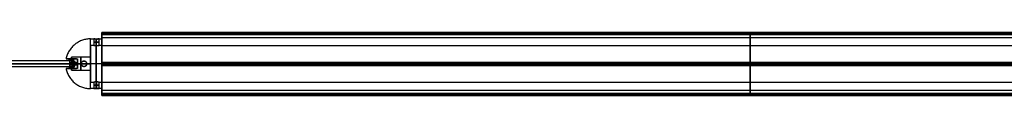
# Model space of a CAD drawing. Header units: millimetres. Extents: x -1412 to 1510, y -15 to 15.
# Tile 9 of 17: x -338 to 117, y -14 to 15. Entities that reach past the tile are written whole.
import ezdxf

# ---------------------------------------------------------------- set-up
doc = ezdxf.new("R2010")
doc.units = ezdxf.units.MM
for name, color, linetype in [('CABLE', 7, 'Continuous'), ('LUZ', 7, 'Continuous'), ('METAL NEGRO', 7, 'Continuous')]:
    doc.layers.add(name, color=color, linetype=linetype)

msp = doc.modelspace()

# ---------------------------------------------------------------- linework, layer by layer
at = {"layer": 'CABLE'}
for p, q in [((-312.94, 2.17, 14.09), (-406.72, 2.17, 68.23)), ((-313.64, 0.77, 12.87), (-312.24, 0.77, 15.3)), ((-312.94, 2.17, 14.09), (-312.94, -0.63, 14.09)), ((-312.94, -0.63, 14.09), (-406.72, -0.63, 68.23))]:
    msp.add_line(p, q, dxfattribs=at)
at = {"layer": 'CABLE', "extrusion": (0.866025, -1.17142e-17, -0.5)}
msp.add_arc((0.77, -144.27, -278.05), 1.4, 270, 90, dxfattribs=at)
at = {"layer": 'CABLE', "extrusion": (-0.866025, 1.17142e-17, 0.5)}
msp.add_arc((-0.77, -144.27, 278.05), 1.4, 270, 90, dxfattribs=at)
at = {"layer": 'CABLE'}
for points in [[(-407.42, 0.77, 67.02), (-313.64, 0.77, 12.87)], [(-312.24, 0.77, 15.3), (-406.02, 0.77, 69.45)]]:
    msp.add_open_spline(points, degree=1, dxfattribs=at)
at = {"layer": 'LUZ'}
for p, q in [((-300, 15.12, 8.46), (300, 15.12, 8.46)), ((-300, 15.12, 23.87), (300, 15.12, 23.87)), ((300, 14.57, 7.5), (-300, 14.57, 7.5)), ((-300, 14.57, 24.82), (300, 14.57, 24.82)), ((0, 15.24, 8.25), (0, 15, 8.66)), ((0, 15, 23.66), (0, 15.24, 24.07)), ((0, 14.33, 7.5), (0, 14.8, 7.5)), ((0, 14.33, 24.82), (0, 14.8, 24.82)), ((-300, 12.99, 16.16), (-300, 9.17, 16.16)), ((-300, 1.22, 32.53), (300, 1.22, 32.53)), ((-300, 1.22, -0.21), (300, 1.22, -0.21)), ((-300, 0.67, -0.66), (300, 0.67, -0.66)), ((-300, 0.67, 32.98), (300, 0.67, 32.98)), ((-300, 0.67, 24.66), (300, 0.67, 24.66)), ((-300, 0.67, 7.66), (300, 0.67, 7.66)), ((-300, 0.63, -0.66), (-300, 0.63, 7.66)), ((-300, 0.63, 24.66), (-300, 0.63, 32.98)), ((-300, 0.12, 32.53), (300, 0.12, 32.53)), ((-300, 0.12, -0.21), (300, 0.12, -0.21)), ((0, 1.34, 32.32), (0, 1.1, 32.73)), ((0, 1.1, -0.41), (0, 1.34)), ((0, 0.24, 32.73), (0, 0, 32.32)), ((0, 0), (0, 0.24, -0.41)), ((-300, -7.83, 16.16), (-300, -11.65, 16.16)), ((300, -11.65, 16.16), (-300, -11.65, 16.16)), ((-300, -13.23, 24.82), (300, -13.23, 24.82)), ((300, -13.23, 7.5), (-300, -13.23, 7.5)), ((0, -13.46, 24.82), (0, -12.99, 24.82)), ((0, -13.46, 7.5), (0, -12.99, 7.5)), ((0, -13.9, 24.07), (0, -13.66, 23.66)), ((0, -13.66, 8.66), (0, -13.9, 8.25)), ((-300, -13.78, 23.87), (300, -13.78, 23.87)), ((-300, -13.78, 8.46), (300, -13.78, 8.46)), ((-300, -13.96, 8), (300, -13.96, 8)), ((-300, -13.96, 24.32), (300, -13.96, 24.32))]:
    msp.add_line(p, q, dxfattribs=at)
at = {"layer": 'LUZ', "extrusion": (-1, 0, 0)}
for centre, radius, start, end in [((-14.8, 8, 300), 0.5, 150, 180), ((-14.8, 24.32, 300), 0.5, 90, 180), ((-14.8, 24.32, 300), 0.5, 90, 180), ((-14.8, 8, 300), 0.5, 150, 180), ((-27.99, 16.16), 15, 330, 0), ((-27.99, 16.16), 15, 0, 30), ((-14.33, 39.82), 15, 270, 330), ((-14.33, -7.5), 15, 30, 90), ((-0.67, -0.16, 300), 0.5, 210, 330), ((-0.67, 32.48, 300), 0.5, 30, 150), ((-0.67, 32.48, 300), 0.5, 30, 150), ((-0.67, -0.16, 300), 0.5, 210, 330), ((12.99, 39.82), 15, 210, 270), ((12.99, -7.5), 15, 90, 150), ((13.46, 8, 300), 0.5, 270, 30), ((13.46, 24.32, 300), 0.5, 330, 90), ((13.46, 24.32, 300), 0.5, 330, 90), ((13.46, 8, 300), 0.5, 270, 30), ((26.65, 16.16), 15, 150, 210)]:
    msp.add_arc(centre, radius, start, end, dxfattribs=at)
at = {"layer": 'LUZ', "extrusion": (1, 0, 0)}
for centre, radius, start, end in [((14.8, 8, -300), 0.5, 270, 0), ((14.8, 24.32, -300), 0.5, 330, 0), ((14.8, 24.32, -300), 0.5, 330, 0), ((14.8, 8, -300), 0.5, 270, 0), ((27.99, 16.16, -300), 15, 180, 210), ((27.99, 16.16, -300), 15, 150, 180), ((27.99, 16.16, -300), 15, 180, 210), ((27.99, 16.16, -300), 15, 150, 180), ((14.33, 39.82, -300), 15, 210, 270), ((14.33, -7.5, -300), 15, 90, 150), ((14.33, -7.5, -300), 15, 90, 150), ((14.33, 39.82, -300), 15, 210, 270), ((14.8, 8), 0.5, 0, 30), ((14.8, 24.32), 0.5, 0, 90), ((14.8, 24.32), 0.5, 330, 0), ((14.8, 8), 0.5, 270, 0), ((0.67, 16.16, -300), 8.5, 0, 180), ((0.67, 16.16, -300), 8.5, 180, 0), ((0.67, 16.16, -300), 8.5, 0, 180), ((0.67, 16.16, -300), 8.5, 180, 0), ((0.67, 16.16), 8.5, 0, 180), ((0.67, 16.16), 8.5, 180, 0), ((-12.99, 39.82, -300), 15, 270, 330), ((-12.99, -7.5, -300), 15, 30, 90), ((-12.99, -7.5, -300), 15, 30, 90), ((-12.99, 39.82, -300), 15, 270, 330), ((0.67, -0.16), 0.5, 210, 330), ((0.67, 32.48), 0.5, 30, 150), ((-26.65, 16.16, -300), 15, 330, 30), ((-26.65, 16.16, -300), 15, 330, 30), ((-13.46, 8), 0.5, 150, 270), ((-13.46, 24.32), 0.5, 90, 210)]:
    msp.add_arc(centre, radius, start, end, dxfattribs=at)
at = {"layer": 'LUZ'}
for points in [[(-300, 15.3, 8), (300, 15.3, 8)], [(-300, 15.3, 24.32), (300, 15.3, 24.32)], [(-300, 15.3, 24.32), (300, 15.3, 24.32)], [(-300, 15.3, 8), (300, 15.3, 8)], [(-300, 15.24, 8.25), (300, 15.24, 8.25)], [(-300, 15, 8.66), (-300, 15.24, 8.25)], [(-300, 15.24, 8.25), (300, 15.24, 8.25)], [(300, 15.24, 24.07), (-300, 15.24, 24.07)], [(-300, 15.24, 24.07), (-300, 15, 23.66)], [(-300, 15.24, 24.07), (-300, 15, 23.66)], [(-300, 15, 8.66), (-300, 15.24, 8.25)], [(300, 15.24, 24.07), (-300, 15.24, 24.07)], [(-300, 15, 8.66), (300, 15, 8.66)], [(-300, 15, 8.66), (300, 15, 8.66)], [(300, 15, 23.66), (-300, 15, 23.66)], [(300, 15, 23.66), (-300, 15, 23.66)], [(300, 14.8, 24.82), (-300, 14.8, 24.82)], [(300, 14.8, 7.5), (-300, 14.8, 7.5)], [(-300, 14.8, 7.5), (-300, 14.33, 7.5)], [(-300, 14.33, 24.82), (-300, 14.8, 24.82)], [(300, 14.8, 24.82), (-300, 14.8, 24.82)], [(-300, 14.33, 24.82), (-300, 14.8, 24.82)], [(-300, 14.8, 7.5), (-300, 14.33, 7.5)], [(300, 14.8, 7.5), (-300, 14.8, 7.5)], [(-300, 14.33, 24.82), (300, 14.33, 24.82)], [(300, 14.33, 7.5), (-300, 14.33, 7.5)], [(300, 14.33, 7.5), (-300, 14.33, 7.5)], [(-300, 14.33, 24.82), (300, 14.33, 24.82)], [(-300, 12.99, 16.16), (300, 12.99, 16.16)], [(-300, 12.99, 16.16), (300, 12.99, 16.16)], [(-300, 9.17, 16.16), (300, 9.17, 16.16)], [(-300, 9.17, 16.16), (300, 9.17, 16.16)], [(300, 1.34, 32.32), (-300, 1.34, 32.32)], [(-300, 1.34), (300, 1.34)], [(-300, 1.1, 32.73), (-300, 1.34, 32.32)], [(300, 1.34, 32.32), (-300, 1.34, 32.32)], [(-300, 1.34), (-300, 1.1, -0.41)], [(-300, 1.34), (300, 1.34)], [(-300, 1.34), (-300, 1.1, -0.41)], [(-300, 1.1, 32.73), (-300, 1.34, 32.32)], [(300, 1.1, -0.41), (-300, 1.1, -0.41)], [(-300, 1.1, 32.73), (300, 1.1, 32.73)], [(-300, 1.1, 32.73), (300, 1.1, 32.73)], [(300, 1.1, -0.41), (-300, 1.1, -0.41)], [(-300, 0.24, -0.41), (300, 0.24, -0.41)], [(300, 0.24, 32.73), (-300, 0.24, 32.73)], [(300, 0.24, 32.73), (-300, 0.24, 32.73)], [(-300, 0, 32.32), (-300, 0.24, 32.73)], [(-300, 0.24, -0.41), (300, 0.24, -0.41)], [(-300, 0.24, -0.41), (-300, 0)], [(-300, 0.24, -0.41), (-300, 0)], [(-300, 0, 32.32), (-300, 0.24, 32.73)], [(-300, 0, 32.32), (300, 0, 32.32)], [(300, 0), (-300, 0)], [(-300, 0, 32.32), (300, 0, 32.32)], [(300, 0), (-300, 0)], [(300, -7.83, 16.16), (-300, -7.83, 16.16)], [(300, -7.83, 16.16), (-300, -7.83, 16.16)], [(300, -12.99, 24.82), (-300, -12.99, 24.82)], [(-300, -12.99, 7.5), (300, -12.99, 7.5)], [(-300, -13.46, 24.82), (-300, -12.99, 24.82)], [(300, -12.99, 24.82), (-300, -12.99, 24.82)], [(-300, -12.99, 7.5), (-300, -13.46, 7.5)], [(-300, -12.99, 7.5), (300, -12.99, 7.5)], [(-300, -12.99, 7.5), (-300, -13.46, 7.5)], [(-300, -13.46, 24.82), (-300, -12.99, 24.82)], [(300, -13.46, 7.5), (-300, -13.46, 7.5)], [(-300, -13.46, 24.82), (300, -13.46, 24.82)], [(-300, -13.46, 24.82), (300, -13.46, 24.82)], [(300, -13.46, 7.5), (-300, -13.46, 7.5)], [(300, -13.66, 8.66), (-300, -13.66, 8.66)], [(-300, -13.66, 23.66), (300, -13.66, 23.66)], [(-300, -13.66, 23.66), (-300, -13.9, 24.07)], [(-300, -13.66, 23.66), (300, -13.66, 23.66)], [(-300, -13.9, 8.25), (-300, -13.66, 8.66)], [(300, -13.66, 8.66), (-300, -13.66, 8.66)], [(-300, -13.9, 8.25), (-300, -13.66, 8.66)], [(-300, -13.66, 23.66), (-300, -13.9, 24.07)], [(-300, -13.9, 8.25), (300, -13.9, 8.25)], [(300, -13.9, 24.07), (-300, -13.9, 24.07)], [(300, -13.9, 24.07), (-300, -13.9, 24.07)], [(-300, -13.9, 8.25), (300, -13.9, 8.25)]]:
    msp.add_open_spline(points, degree=1, dxfattribs=at)
at = {"layer": 'METAL NEGRO'}
for p, q in [((-305.25, 3.01, 16.16), (-305.25, 9.27, 16.16)), ((-302.5, 9.18, 17.41), (-302.5, 12.2, 17.41)), ((-302.5, 9.18, 14.91), (-302.5, 12.2, 14.91)), ((-300, 9.27, 16.16), (-300, 12.27, 16.16)), ((-316.53, 3.02, 16.16), (-311.71, 3.02, 16.16)), ((-311.25, 1.22, 18.41), (-314.77, 1.22, 22.6)), ((-314.77, 0.77, 22.61), (-311.25, 0.77, 18.41)), ((-313.56, 0.77, 11.16), (-314.77, 0.77, 9.71)), ((-314.77, 0.32, 22.6), (-311.25, 0.32, 18.41)), ((-314.65, 3.02, 19.66), (-314.65, 3.02, 12.66)), ((-314.15, 1.22, 10.45), (-314.15, 0.32, 10.45)), ((-314, 3.02, 14.01), (-314, 3.77, 14.01)), ((-314, 3.24, 12.46), (-314, 3.24, 15.86)), ((-313.56, 0.77, 11.16), (-309.5, 0.77, 11.16)), ((-313.01, 1.22, 20.51), (-313.01, 0.32, 20.51)), ((-311.25, 2.66, 17.3), (-311.25, -1.12, 17.3)), ((-311.25, 0.77, 17.16), (-305.25, 0.77, 17.16)), ((-311.25, 0.77, 17.16), (-311.25, 0.77, 18.41)), ((-309.5, 0.77, 11.16), (-309.5, 0.77, 5.47)), ((-307, 0.77, 11.16), (-305.25, 0.77, 11.16)), ((-307, 0.77, 11.16), (-307, 0.77, 4.79)), ((-300, 0.77, 24.66), (-305.25, 0.77, 24.66)), ((-300, 0.77, 4.66), (-305.25, 0.77, 4.66)), ((-300, 0.77, 27.66), (-305.25, 0.77, 27.66)), ((-300, 0.77, 7.66), (-305.25, 0.77, 7.66)), ((-305.25, 0.77, 7.66), (-305.25, 0.77, 11.16)), ((-305.25, 0.77, 17.16), (-305.25, 0.77, 24.66)), ((-300, 0.77, 4.66), (-300, 0.77, 7.66)), ((-300, 0.77, 24.66), (-300, 0.77, 27.66)), ((-316.53, -1.48, 16.16), (-311.71, -1.48, 16.16)), ((-314.65, -1.48, 12.66), (-314.65, -1.48, 19.66)), ((-314, -2.23, 14.01), (-314, -1.48, 14.01)), ((-314, -1.7, 12.46), (-314, -1.7, 15.86)), ((-305.25, -7.73, 16.16), (-305.25, -1.47, 16.16)), ((-302.5, -7.64, 17.41), (-302.5, -10.66, 17.41)), ((-302.5, -7.64, 14.91), (-302.5, -10.66, 14.91)), ((-300, -10.73, 16.16), (-300, -7.73, 16.16))]:
    msp.add_line(p, q, dxfattribs=at)
at = {"layer": 'METAL NEGRO', "extrusion": (1, 0, 0)}
for centre, radius, start, end in [((0.77, 16.16, -305.25), 11.5, 270, 0), ((0.77, 16.16, -305.25), 8.5, 0, 180), ((0.77, 16.16, -305.25), 8.5, 180, 0), ((0.77, 14.16, -314), 3, 0, 41.4096), ((0.77, 14.16, -314), 3, 310.4593, 0), ((0.77, 14.16, -311.25), 3, 42.5155, 137.4845), ((0.77, 14.16, -309.63), 3, 0, 180), ((0.77, 14.16, -309.63), 3, 180, 0), ((0.77, 16.16, -305.25), 11.5, 180, 270), ((0.77, 14.16, -314), 3, 180, 229.5407), ((0.77, 14.16, -314), 3, 138.5904, 180)]:
    msp.add_arc(centre, radius, start, end, dxfattribs=at)
at = {"layer": 'METAL NEGRO', "extrusion": (-1, 0, 0)}
for centre, radius, start, end in [((-0.77, 16.16, 305.25), 11.5, 90, 180), ((-0.77, 16.16, 302.62), 11.5, 186.2088, 353.7912), ((-0.77, 16.16, 302.62), 11.5, 6.2083, 173.7914), ((-0.77, 16.16, 302.62), 8.5, 8.4139, 171.5861), ((-0.77, 16.16, 302.62), 8.5, 188.4136, 351.5868), ((-0.77, 16.16, 300), 11.5, 180, 0), ((-0.77, 16.16, 300), 11.5, 0, 180), ((-0.77, 16.16, 300), 8.5, 0, 180), ((-0.77, 16.16, 300), 8.5, 180, 0), ((-0.77, 14.16, 305.25), 3, 0, 180), ((-0.77, 14.16, 305.25), 3, 180, 0), ((-0.77, 16.16, 305.25), 11.5, 0, 90)]:
    msp.add_arc(centre, radius, start, end, dxfattribs=at)
at = {"layer": 'METAL NEGRO', "extrusion": (0, 1, 0)}
for centre, radius, start, end in [((302.5, 16.16, 10.72), 1.25, 0, 180), ((302.5, 16.16, 10.72), 1.25, 180, 0), ((305.25, 16.16, 3.02), 11.28, 336.0348, 23.9652)]:
    msp.add_arc(centre, radius, start, end, dxfattribs=at)
at = {"layer": 'METAL NEGRO', "extrusion": (0.642788, 5.68434e-14, 0.766044)}
msp.add_arc((1.22, 249.17, -193.31), 1.8, 270, 360, dxfattribs=at)
at = {"layer": 'METAL NEGRO', "extrusion": (-0.642788, -1.13687e-13, -0.766044)}
msp.add_arc((-0.32, 249.17, 193.31), 1.8, 270, 0, dxfattribs=at)
at = {"layer": 'METAL NEGRO', "extrusion": (0.766044, 1.91058e-12, 0.642788)}
msp.add_arc((0.77, 208.59, -226.6), 11.06, 87.6682, 90, dxfattribs=at)
at = {"layer": 'METAL NEGRO', "extrusion": (0.766044, -8.22882e-12, -0.642788)}
msp.add_arc((0.77, -183.83, -247.37), 11.06, 270, 272.3318, dxfattribs=at)
at = {"layer": 'METAL NEGRO', "extrusion": (0, -1, 0)}
for centre, radius, start, end in [((-305.25, 16.16, -0.77), 11.5, 90, 145.8972), ((-305.25, 16.16, -0.77), 11.5, 214.1028, 248.3112), ((-305.25, 16.16, -0.77), 11.5, 261.2471, 270), ((-305.25, 16.16, 1.48), 11.28, 156.0348, 203.9652), ((-302.5, 16.16, 9.18), 1.25, 0, 180), ((-302.5, 16.16, 9.18), 1.25, 180, 0)]:
    msp.add_arc(centre, radius, start, end, dxfattribs=at)
at = {"layer": 'METAL NEGRO', "extrusion": (0.766044, 7.73465e-12, 0.642788)}
msp.add_arc((0.77, 208.59, -226.6), 11.06, 90, 92.3318, dxfattribs=at)
at = {"layer": 'METAL NEGRO', "extrusion": (0.766044, -5.1089e-12, -0.642788)}
msp.add_arc((0.77, -183.83, -247.37), 11.06, 267.6682, 270, dxfattribs=at)
at = {"layer": 'METAL NEGRO', "extrusion": (-0.642788, 0, 0.766044)}
msp.add_arc((-1.22, -228.4, 216.29), 1.8, 90, 180, dxfattribs=at)
at = {"layer": 'METAL NEGRO', "extrusion": (0.642788, 0, -0.766044)}
msp.add_arc((0.32, -228.4, -216.29), 1.8, 90, 180, dxfattribs=at)
at = {"layer": 'METAL NEGRO', "extrusion": (0, 0, -1)}
for centre, start, end in [((308.25, 0.77, -8.28), 270, 90), ((308.25, 0.77, -8.11), 90, 270)]:
    msp.add_arc(centre, 1.25, start, end, dxfattribs=at)
at = {"layer": 'METAL NEGRO'}
for points, weights, degree in [([(-305.25, 12.27, 16.16), (-314.68, 12.27, 16.16), (-316.53, 3.02, 16.16)], [1, 0.746414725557, 0.931934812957], 2), ([(-314.77, 0.77, 9.71), (-314.77, 0.77, 9.71), (-314.77, 0.77, 9.71)], [0.861319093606, 0.86130762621, 0.861296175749], 2), ([(-314.77, 0.77, 9.71), (-312.79, 0.77, 6.78), (-309.5, 0.77, 5.47)], [0.861296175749, 0.83678369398, 0.889874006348], 2), ([(-314, 3.02, 13.43), (-314, 3.02, 12.88), (-314, 2.92, 12.34), (-314, 2.72, 11.88)], [1, 0.971301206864, 0.971301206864, 1], 3), ([(-313.53, 0.32, 11.19), (-313.57, 0.62, 11.15), (-313.57, 0.92, 11.15), (-313.53, 1.22, 11.19)], [1, 0.99245733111, 0.99245733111, 1], 3), ([(-311.25, 1.22, 18.41), (-311.25, 2.11, 18.41), (-311.25, 2.8, 17.54), (-311.25, 2.98, 16.19)], [1, 0.851082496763, 0.851082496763, 1], 3), ([(-311.25, -1.44, 16.19), (-311.25, -1.26, 17.54), (-311.25, -0.57, 18.41), (-311.25, 0.32, 18.41)], [1, 0.851082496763, 0.851082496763, 1], 3), ([(-307, 0.77, 4.79), (-306.13, 0.77, 4.66), (-305.25, 0.77, 4.66)], [0.944993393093, 0.969273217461, 1], 2), ([(-316.53, -1.48, 16.16), (-314.68, -10.73, 16.16), (-305.25, -10.73, 16.16)], [0.931934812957, 0.746414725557, 1], 2), ([(-314, -1.18, 11.88), (-314, -1.38, 12.34), (-314, -1.48, 12.88), (-314, -1.48, 13.43)], [1, 0.971301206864, 0.971301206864, 1], 3)]:
    msp.add_rational_spline(points, weights, degree=degree, dxfattribs=at)
for points, degree in [([(-305.25, 12.27, 16.16), (-303.75, 12.27, 16.16)], 1), ([(-303.75, 9.27, 16.16), (-305.25, 9.27, 16.16)], 1), ([(-303.75, 12.27, 16.16), (-303.75, 9.27, 16.16)], 1), ([(-301.25, 9.27, 16.16), (-301.25, 12.27, 16.16)], 1), ([(-301.25, 12.27, 16.16), (-300, 12.27, 16.16)], 1), ([(-300, 9.27, 16.16), (-301.25, 9.27, 16.16)], 1), ([(-311.7, 3.02, 16.14), (-315.56, 3.02, 20.74)], 1), ([(-315.56, 3.02, 11.58), (-314, 3.02, 13.43)], 1), ([(-314.77, 1.22, 22.6), (-311.25, 1.22, 18.41)], 1), ([(-313.53, 1.22, 11.19), (-314.77, 1.22, 9.72)], 1), ([(-311.25, 0.32, 18.41), (-314.77, 0.32, 22.6)], 1), ([(-314.77, 0.32, 9.72), (-313.53, 0.32, 11.19)], 1), ([(-305.25, 3.77, 14.16), (-314, 3.77, 14.16)], 1), ([(-314, 3.02, 16.14), (-311.7, 3.02, 16.14)], 1), ([(-314, 3.02, 16.14), (-314, 3.02, 13.43)], 1), ([(-311.7, 3.02, 16.14), (-311.55, 3.02, 16.14), (-311.4, 3.01, 16.16), (-311.25, 2.98, 16.19)], 3), ([(-311.25, 1.22, 18.41), (-311.25, 0.32, 18.41)], 1), ([(-308.25, 2.02, 11.43), (-308.25, 2.02, 5.13)], 1), ([(-315.56, -1.48, 20.74), (-311.7, -1.48, 16.14)], 1), ([(-314, -1.48, 13.43), (-315.56, -1.48, 11.58)], 1), ([(-311.7, -1.48, 16.14), (-314, -1.48, 16.14)], 1), ([(-314, -1.48, 13.43), (-314, -1.48, 16.14)], 1), ([(-314, -2.23, 14.16), (-305.25, -2.23, 14.16)], 1), ([(-311.25, -1.44, 16.19), (-311.4, -1.47, 16.16), (-311.55, -1.48, 16.14), (-311.7, -1.48, 16.14)], 3), ([(-308.25, -0.48, 5.13), (-308.25, -0.48, 11.43)], 1), ([(-305.25, -7.73, 16.16), (-303.75, -7.73, 16.16)], 1), ([(-303.75, -7.73, 16.16), (-303.75, -10.73, 16.16)], 1), ([(-301.25, -10.73, 16.16), (-301.25, -7.73, 16.16)], 1), ([(-301.25, -7.73, 16.16), (-300, -7.73, 16.16)], 1), ([(-303.75, -10.73, 16.16), (-305.25, -10.73, 16.16)], 1), ([(-300, -10.73, 16.16), (-301.25, -10.73, 16.16)], 1)]:
    msp.add_open_spline(points, degree=degree, dxfattribs=at)
for points, knots in [([(-303.75, 12.27, 16.16), (-303.75, 12.27, 16), (-303.72, 12.27, 15.83), (-303.59, 12.25, 15.53), (-303.5, 12.24, 15.39), (-303.27, 12.23, 15.16), (-303.13, 12.22, 15.07), (-302.83, 12.21, 14.94), (-302.67, 12.2, 14.91), (-302.34, 12.2, 14.91), (-302.17, 12.21, 14.94), (-301.87, 12.22, 15.07), (-301.73, 12.23, 15.16), (-301.5, 12.24, 15.39), (-301.41, 12.25, 15.53), (-301.28, 12.27, 15.83), (-301.25, 12.27, 15.99), (-301.25, 12.27, 16.16)], [0, 0, 0, 0, 0.494393, 0.494393, 0.988786, 0.988786, 1.483179, 1.483179, 1.977572, 1.977572, 2.471965, 2.471965, 2.966358, 2.966358, 3.460751, 3.460751, 3.955144, 3.955144, 3.955144, 3.955144]), ([(-301.25, 12.27, 16.16), (-301.25, 12.27, 16.33), (-301.28, 12.27, 16.49), (-301.41, 12.25, 16.79), (-301.5, 12.24, 16.93), (-301.73, 12.23, 17.16), (-301.87, 12.22, 17.25), (-302.17, 12.21, 17.38), (-302.34, 12.2, 17.41), (-302.58, 12.2, 17.41), (-302.66, 12.2, 17.4), (-302.82, 12.21, 17.37), (-302.9, 12.21, 17.35), (-303.13, 12.22, 17.25), (-303.27, 12.23, 17.16), (-303.5, 12.24, 16.93), (-303.59, 12.25, 16.79), (-303.69, 12.26, 16.56), (-303.71, 12.27, 16.49), (-303.74, 12.27, 16.32), (-303.75, 12.27, 16.24), (-303.75, 12.27, 16.16)], [0, 0, 0, 0, 0.493806, 0.493806, 0.987612, 0.987612, 1.481418, 1.481418, 1.975223, 1.975223, 2.222126, 2.222126, 2.469029, 2.469029, 2.962835, 2.962835, 3.456641, 3.456641, 3.703544, 3.703544, 3.950447, 3.950447, 3.950447, 3.950447]), ([(-303.75, 9.27, 16.16), (-303.75, 9.27, 16.32), (-303.72, 9.26, 16.49), (-303.59, 9.25, 16.79), (-303.5, 9.24, 16.93), (-303.33, 9.22, 17.1), (-303.26, 9.21, 17.15), (-303.13, 9.2, 17.24), (-303.06, 9.2, 17.28), (-302.83, 9.18, 17.38), (-302.67, 9.18, 17.41), (-302.34, 9.18, 17.41), (-302.17, 9.18, 17.38), (-301.87, 9.2, 17.25), (-301.73, 9.21, 17.16), (-301.5, 9.24, 16.93), (-301.41, 9.25, 16.79), (-301.28, 9.26, 16.49), (-301.25, 9.27, 16.33), (-301.25, 9.27, 16.16)], [0, 0, 0, 0, 0.494418, 0.494418, 0.988837, 0.988837, 1.236046, 1.236046, 1.483255, 1.483255, 1.977673, 1.977673, 2.472092, 2.472092, 2.96651, 2.96651, 3.460928, 3.460928, 3.955346, 3.955346, 3.955346, 3.955346]), ([(-303.75, 9.27, 16.16), (-303.75, 9.27, 16.08), (-303.74, 9.27, 16), (-303.71, 9.26, 15.84), (-303.69, 9.26, 15.76), (-303.59, 9.25, 15.53), (-303.5, 9.24, 15.39), (-303.27, 9.21, 15.16), (-303.13, 9.2, 15.07), (-302.9, 9.19, 14.97), (-302.82, 9.18, 14.95), (-302.66, 9.18, 14.92), (-302.58, 9.18, 14.91), (-302.34, 9.18, 14.91), (-302.17, 9.18, 14.94), (-301.87, 9.2, 15.07), (-301.73, 9.21, 15.16), (-301.5, 9.24, 15.39), (-301.41, 9.25, 15.53), (-301.28, 9.26, 15.83), (-301.25, 9.27, 15.99), (-301.25, 9.27, 16.16)], [-3.952953, -3.952953, -3.952953, -3.952953, -3.705894, -3.705894, -3.458834, -3.458834, -2.964715, -2.964715, -2.470596, -2.470596, -2.223536, -2.223536, -1.976477, -1.976477, -1.482358, -1.482358, -0.988238, -0.988238, -0.494119, -0.494119, 0, 0, 0, 0]), ([(-314.77, 1.22, 9.72), (-314.76, 1.35, 9.72), (-314.77, 1.47, 9.74), (-314.78, 1.71, 9.8), (-314.8, 1.83, 9.84), (-314.86, 2.16, 9.99), (-314.92, 2.36, 10.14), (-315.03, 2.61, 10.4), (-315.08, 2.68, 10.5), (-315.16, 2.8, 10.7), (-315.21, 2.85, 10.8), (-315.3, 2.94, 11.01), (-315.35, 2.97, 11.13), (-315.45, 3.01, 11.35), (-315.5, 3.02, 11.46), (-315.56, 3.02, 11.58)], [0, 0, 0, 0, 0.37557, 0.37557, 0.75114, 0.75114, 1.502279, 1.502279, 1.877849, 1.877849, 2.253419, 2.253419, 2.628989, 2.628989, 3.004559, 3.004559, 3.004559, 3.004559]), ([(-315.56, 3.02, 20.74), (-315.45, 3.02, 20.97), (-315.35, 2.98, 21.2), (-315.16, 2.81, 21.63), (-315.07, 2.69, 21.83), (-314.96, 2.44, 22.09), (-314.93, 2.35, 22.17), (-314.87, 2.16, 22.31), (-314.84, 2.05, 22.38), (-314.8, 1.83, 22.48), (-314.78, 1.71, 22.52), (-314.77, 1.47, 22.58), (-314.76, 1.35, 22.6), (-314.77, 1.22, 22.6)], [0, 0, 0, 0, 0.751676, 0.751676, 1.503353, 1.503353, 1.879191, 1.879191, 2.255029, 2.255029, 2.630868, 2.630868, 3.006706, 3.006706, 3.006706, 3.006706]), ([(-314.77, 0.32, 22.6), (-314.76, 0.19, 22.6), (-314.77, 0.07, 22.58), (-314.78, -0.17, 22.52), (-314.8, -0.29, 22.48), (-314.86, -0.62, 22.33), (-314.92, -0.82, 22.18), (-315.03, -1.07, 21.92), (-315.08, -1.14, 21.82), (-315.16, -1.26, 21.62), (-315.21, -1.31, 21.52), (-315.3, -1.4, 21.31), (-315.35, -1.43, 21.19), (-315.45, -1.47, 20.97), (-315.5, -1.48, 20.86), (-315.56, -1.48, 20.74)], [0, 0, 0, 0, 0.37557, 0.37557, 0.75114, 0.75114, 1.502279, 1.502279, 1.877849, 1.877849, 2.253419, 2.253419, 2.628989, 2.628989, 3.004559, 3.004559, 3.004559, 3.004559]), ([(-315.56, -1.48, 11.58), (-315.45, -1.48, 11.35), (-315.35, -1.44, 11.13), (-315.16, -1.27, 10.69), (-315.07, -1.15, 10.49), (-314.96, -0.9, 10.23), (-314.93, -0.82, 10.15), (-314.87, -0.62, 10.01), (-314.84, -0.51, 9.94), (-314.8, -0.29, 9.84), (-314.78, -0.17, 9.8), (-314.77, 0.07, 9.74), (-314.76, 0.19, 9.72), (-314.77, 0.32, 9.72)], [0, 0, 0, 0, 0.751676, 0.751676, 1.503353, 1.503353, 1.879191, 1.879191, 2.255029, 2.255029, 2.630868, 2.630868, 3.006706, 3.006706, 3.006706, 3.006706]), ([(-313.53, 1.22, 11.19), (-313.51, 1.37, 11.22), (-313.51, 1.51, 11.25), (-313.52, 1.8, 11.34), (-313.55, 1.93, 11.39), (-313.62, 2.19, 11.52), (-313.68, 2.32, 11.59), (-313.81, 2.54, 11.73), (-313.9, 2.63, 11.81), (-314, 2.72, 11.88)], [-1.791233, -1.791233, -1.791233, -1.791233, -1.343424, -1.343424, -0.895616, -0.895616, -0.447808, -0.447808, 0, 0, 0, 0]), ([(-314, -1.18, 11.88), (-313.9, -1.09, 11.81), (-313.81, -1, 11.73), (-313.68, -0.78, 11.59), (-313.62, -0.65, 11.52), (-313.55, -0.39, 11.39), (-313.52, -0.26, 11.34), (-313.51, 0.03, 11.25), (-313.51, 0.17, 11.22), (-313.53, 0.32, 11.19)], [-1.791242, -1.791242, -1.791242, -1.791242, -1.343432, -1.343432, -0.895621, -0.895621, -0.447811, -0.447811, 0, 0, 0, 0]), ([(-308.25, 2.02, 5.13), (-308.41, 2.02, 5.17), (-308.57, 1.99, 5.22), (-308.87, 1.87, 5.3), (-309.01, 1.78, 5.34), (-309.24, 1.55, 5.4), (-309.34, 1.41, 5.43), (-309.43, 1.18, 5.46), (-309.46, 1.1, 5.46), (-309.49, 0.94, 5.47), (-309.5, 0.85, 5.47), (-309.5, 0.77, 5.47)], [0, 0, 0, 0, 0.502626, 0.502626, 1.005253, 1.005253, 1.507879, 1.507879, 1.759192, 1.759192, 2.010505, 2.010505, 2.010505, 2.010505]), ([(-308.25, -0.48, 11.43), (-308.41, -0.48, 11.43), (-308.58, -0.45, 11.42), (-308.88, -0.32, 11.36), (-309.02, -0.23, 11.33), (-309.19, -0.06, 11.28), (-309.24, 0.01, 11.26), (-309.33, 0.14, 11.23), (-309.37, 0.21, 11.21), (-309.44, 0.36, 11.19), (-309.46, 0.44, 11.18), (-309.49, 0.6, 11.16), (-309.5, 0.69, 11.16), (-309.5, 0.93, 11.16), (-309.47, 1.1, 11.17), (-309.34, 1.4, 11.22), (-309.25, 1.54, 11.26), (-309.02, 1.77, 11.33), (-308.88, 1.86, 11.36), (-308.58, 1.99, 11.42), (-308.42, 2.02, 11.43), (-308.25, 2.02, 11.43)], [0, 0, 0, 0, 0.499448, 0.499448, 0.998895, 0.998895, 1.248619, 1.248619, 1.498343, 1.498343, 1.748066, 1.748066, 1.99779, 1.99779, 2.497238, 2.497238, 2.996685, 2.996685, 3.496133, 3.496133, 3.99558, 3.99558, 3.99558, 3.99558]), ([(-309.5, 0.77, 5.47), (-309.5, 0.6, 5.47), (-309.47, 0.44, 5.46), (-309.34, 0.13, 5.43), (-309.24, -0.01, 5.4), (-309.01, -0.24, 5.34), (-308.87, -0.33, 5.3), (-308.57, -0.45, 5.22), (-308.41, -0.48, 5.17), (-308.25, -0.48, 5.13)], [0, 0, 0, 0, 0.503256, 0.503256, 1.006512, 1.006512, 1.509768, 1.509768, 2.013024, 2.013024, 2.013024, 2.013024]), ([(-307, 0.77, 4.79), (-307, 0.94, 4.79), (-307.03, 1.1, 4.8), (-307.16, 1.41, 4.84), (-307.26, 1.55, 4.86), (-307.49, 1.78, 4.92), (-307.63, 1.87, 4.96), (-307.93, 1.99, 5.04), (-308.09, 2.02, 5.09), (-308.25, 2.02, 5.13)], [0, 0, 0, 0, 0.502799, 0.502799, 1.005599, 1.005599, 1.508398, 1.508398, 2.011198, 2.011198, 2.011198, 2.011198]), ([(-308.25, -0.48, 11.43), (-308.09, -0.48, 11.43), (-307.92, -0.45, 11.42), (-307.62, -0.32, 11.36), (-307.48, -0.23, 11.33), (-307.25, 0, 11.26), (-307.16, 0.14, 11.22), (-307.06, 0.36, 11.19), (-307.04, 0.44, 11.18), (-307.01, 0.6, 11.16), (-307, 0.69, 11.16), (-307, 0.94, 11.16), (-307.03, 1.1, 11.17), (-307.16, 1.4, 11.22), (-307.25, 1.54, 11.26), (-307.48, 1.77, 11.33), (-307.62, 1.86, 11.36), (-307.84, 1.95, 11.4), (-307.92, 1.98, 11.41), (-308.08, 2.01, 11.43), (-308.17, 2.02, 11.43), (-308.25, 2.02, 11.43)], [-3.99497, -3.99497, -3.99497, -3.99497, -3.495599, -3.495599, -2.996228, -2.996228, -2.496857, -2.496857, -2.247171, -2.247171, -1.997485, -1.997485, -1.498114, -1.498114, -0.998743, -0.998743, -0.499371, -0.499371, -0.249686, -0.249686, 0, 0, 0, 0]), ([(-308.25, -0.48, 5.13), (-308.09, -0.48, 5.09), (-307.93, -0.45, 5.04), (-307.63, -0.33, 4.96), (-307.49, -0.24, 4.92), (-307.26, -0.01, 4.86), (-307.16, 0.13, 4.84), (-307.07, 0.36, 4.81), (-307.04, 0.44, 4.81), (-307.01, 0.6, 4.8), (-307, 0.69, 4.79), (-307, 0.77, 4.79)], [0, 0, 0, 0, 0.502131, 0.502131, 1.004263, 1.004263, 1.506394, 1.506394, 1.75746, 1.75746, 2.008525, 2.008525, 2.008525, 2.008525]), ([(-301.25, -7.73, 16.16), (-301.25, -7.73, 16.32), (-301.28, -7.73, 16.49), (-301.41, -7.71, 16.79), (-301.5, -7.7, 16.93), (-301.67, -7.68, 17.1), (-301.74, -7.67, 17.15), (-301.87, -7.66, 17.24), (-301.94, -7.66, 17.28), (-302.17, -7.64, 17.38), (-302.33, -7.64, 17.41), (-302.66, -7.64, 17.41), (-302.83, -7.64, 17.38), (-303.13, -7.66, 17.25), (-303.27, -7.67, 17.16), (-303.5, -7.7, 16.93), (-303.59, -7.71, 16.79), (-303.72, -7.73, 16.49), (-303.75, -7.73, 16.33), (-303.75, -7.73, 16.16)], [0, 0, 0, 0, 0.494418, 0.494418, 0.988837, 0.988837, 1.236046, 1.236046, 1.483255, 1.483255, 1.977673, 1.977673, 2.472092, 2.472092, 2.96651, 2.96651, 3.460928, 3.460928, 3.955346, 3.955346, 3.955346, 3.955346]), ([(-301.25, -7.73, 16.16), (-301.25, -7.73, 16.08), (-301.26, -7.73, 16), (-301.29, -7.72, 15.84), (-301.31, -7.72, 15.76), (-301.41, -7.71, 15.53), (-301.5, -7.7, 15.39), (-301.73, -7.67, 15.16), (-301.87, -7.66, 15.07), (-302.1, -7.65, 14.97), (-302.18, -7.64, 14.95), (-302.34, -7.64, 14.92), (-302.42, -7.64, 14.91), (-302.66, -7.64, 14.91), (-302.83, -7.64, 14.94), (-303.13, -7.66, 15.07), (-303.27, -7.67, 15.16), (-303.5, -7.7, 15.39), (-303.59, -7.71, 15.53), (-303.72, -7.73, 15.83), (-303.75, -7.73, 15.99), (-303.75, -7.73, 16.16)], [-3.952953, -3.952953, -3.952953, -3.952953, -3.705894, -3.705894, -3.458834, -3.458834, -2.964715, -2.964715, -2.470596, -2.470596, -2.223536, -2.223536, -1.976477, -1.976477, -1.482358, -1.482358, -0.988238, -0.988238, -0.494119, -0.494119, 0, 0, 0, 0]), ([(-301.25, -10.73, 16.16), (-301.25, -10.73, 16), (-301.28, -10.73, 15.83), (-301.41, -10.71, 15.53), (-301.5, -10.71, 15.39), (-301.73, -10.69, 15.16), (-301.87, -10.68, 15.07), (-302.17, -10.67, 14.94), (-302.33, -10.66, 14.91), (-302.66, -10.66, 14.91), (-302.83, -10.67, 14.94), (-303.13, -10.68, 15.07), (-303.27, -10.69, 15.16), (-303.5, -10.71, 15.39), (-303.59, -10.71, 15.53), (-303.72, -10.73, 15.83), (-303.75, -10.73, 15.99), (-303.75, -10.73, 16.16)], [0, 0, 0, 0, 0.494393, 0.494393, 0.988786, 0.988786, 1.483179, 1.483179, 1.977572, 1.977572, 2.471965, 2.471965, 2.966358, 2.966358, 3.460751, 3.460751, 3.955144, 3.955144, 3.955144, 3.955144]), ([(-303.75, -10.73, 16.16), (-303.75, -10.73, 16.33), (-303.72, -10.73, 16.49), (-303.59, -10.71, 16.79), (-303.5, -10.71, 16.93), (-303.27, -10.69, 17.16), (-303.13, -10.68, 17.25), (-302.83, -10.67, 17.38), (-302.66, -10.66, 17.41), (-302.42, -10.66, 17.41), (-302.34, -10.66, 17.4), (-302.18, -10.67, 17.37), (-302.1, -10.67, 17.35), (-301.87, -10.68, 17.25), (-301.73, -10.69, 17.16), (-301.5, -10.71, 16.93), (-301.41, -10.71, 16.79), (-301.31, -10.72, 16.56), (-301.29, -10.73, 16.49), (-301.26, -10.73, 16.32), (-301.25, -10.73, 16.24), (-301.25, -10.73, 16.16)], [0, 0, 0, 0, 0.493806, 0.493806, 0.987612, 0.987612, 1.481418, 1.481418, 1.975223, 1.975223, 2.222126, 2.222126, 2.469029, 2.469029, 2.962835, 2.962835, 3.456641, 3.456641, 3.703544, 3.703544, 3.950447, 3.950447, 3.950447, 3.950447])]:
    msp.add_open_spline(points, degree=3, knots=knots, dxfattribs=at)

doc.saveas('drawing.dxf')
